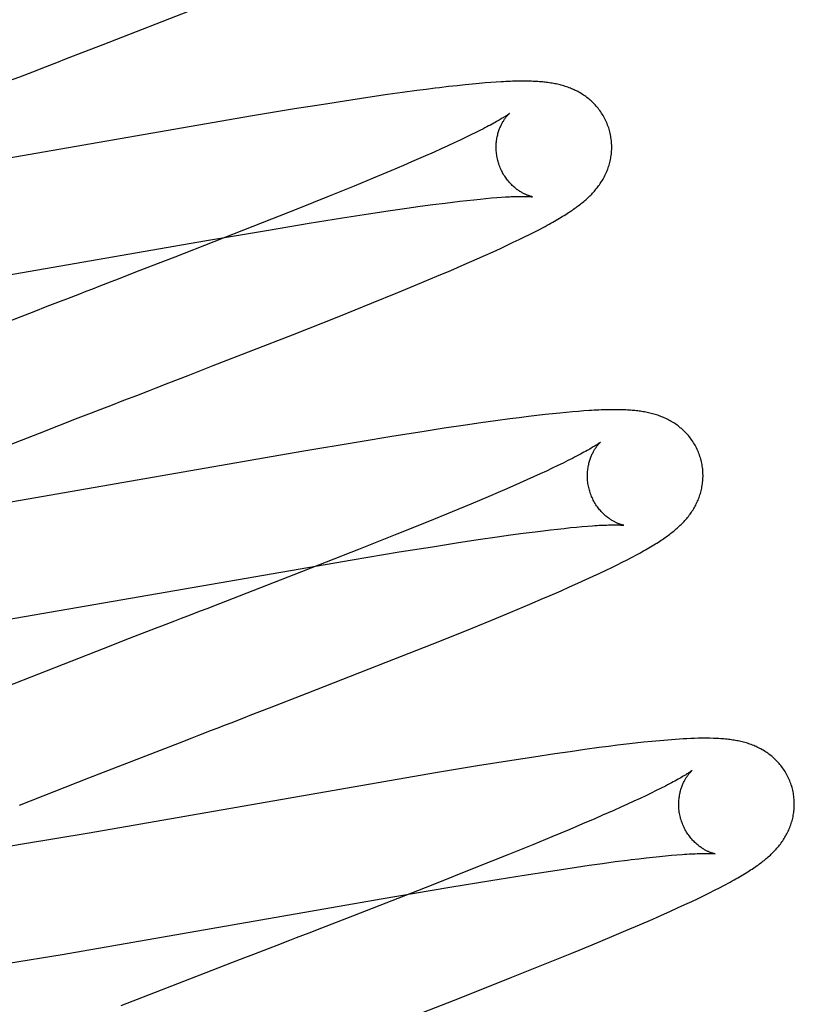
# Model space of a CAD drawing. Header units: inches. Extents: x 0 to 291, y 0 to 188.
# Tile 73 of 94: x 61.403 to 61.537, y 97.828 to 97.998. Entities that reach past the tile are written whole.
import ezdxf

# ---------------------------------------------------------------- set-up
doc = ezdxf.new("R2010")
doc.units = ezdxf.units.IN
doc.header["$LTSCALE"] = 16.01262
doc.header["$MEASUREMENT"] = 0
doc.linetypes.add('HIDDEN', pattern=[0.2, 0.1, -0.1])
doc.layers.add('DEFAULT_2', color=8, linetype='HIDDEN')

msp = doc.modelspace()

# ---------------------------------------------------------------- linework, layer by layer
at = {"layer": 'DEFAULT_2', "color": 8, "linetype": 'HIDDEN'}
for p, q in [((61.41765, 97.99412), (61.43362, 98.00035)), ((61.41324, 97.99242), (61.41765, 97.99412)), ((61.40768, 97.99027), (61.40991, 97.99113)), ((61.47883, 97.98699), (61.47735, 97.98682)), ((61.48022, 97.98714), (61.47883, 97.98699)), ((61.48149, 97.98726), (61.48022, 97.98714)), ((61.48265, 97.98737), (61.48149, 97.98726)), ((61.48371, 97.98746), (61.48265, 97.98737)), ((61.48469, 97.98753), (61.48371, 97.98746)), ((61.48561, 97.9876), (61.48469, 97.98753)), ((61.4668, 97.98544), (61.46415, 97.98506)), ((61.46938, 97.98581), (61.4668, 97.98544)), ((61.47187, 97.98614), (61.46938, 97.98581)), ((61.47347, 97.98635), (61.47187, 97.98614)), ((61.47735, 97.98682), (61.47582, 97.98664)), ((61.45571, 97.98376), (61.45073, 97.98296)), ((61.46049, 97.98451), (61.45571, 97.98376)), ((61.46415, 97.98506), (61.46049, 97.98451)), ((61.45073, 97.98296), (61.44345, 97.98176)), ((61.44345, 97.98176), (61.37752, 97.97035)), ((61.48124, 97.97847), (61.48032, 97.97803)), ((61.4821, 97.9789), (61.48124, 97.97847)), ((61.48289, 97.9793), (61.4821, 97.9789)), ((61.47831, 97.97708), (61.47722, 97.97658)), ((61.47935, 97.97757), (61.47831, 97.97708)), ((61.48032, 97.97803), (61.47935, 97.97757)), ((61.47488, 97.97552), (61.47298, 97.97469)), ((61.47608, 97.97606), (61.47488, 97.97552)), ((61.47722, 97.97658), (61.47608, 97.97606)), ((61.47097, 97.97381), (61.46957, 97.97321)), ((61.47298, 97.97469), (61.47097, 97.97381)), ((61.46738, 97.97228), (61.4643, 97.97099)), ((61.46957, 97.97321), (61.46738, 97.97228)), ((61.4643, 97.97099), (61.46104, 97.96964)), ((61.46104, 97.96964), (61.45674, 97.96789)), ((61.45674, 97.96789), (61.45128, 97.9657)), ((61.47467, 97.96644), (61.47675, 97.9667)), ((61.47675, 97.9667), (61.47807, 97.96687)), ((61.47807, 97.96687), (61.47934, 97.96702)), ((61.47934, 97.96702), (61.48055, 97.96716)), ((61.48055, 97.96716), (61.48171, 97.96728)), ((61.48171, 97.96728), (61.48281, 97.96739)), ((61.48281, 97.96739), (61.48384, 97.96749)), ((61.48384, 97.96749), (61.48481, 97.96758)), ((61.48481, 97.96758), (61.48569, 97.96765)), ((61.48569, 97.96765), (61.48651, 97.96771)), ((61.45128, 97.9657), (61.44353, 97.96263)), ((61.459, 97.96413), (61.46351, 97.96483)), ((61.46351, 97.96483), (61.46692, 97.96535)), ((61.46692, 97.96535), (61.47016, 97.96582)), ((61.47016, 97.96582), (61.47247, 97.96614)), ((61.47247, 97.96614), (61.47467, 97.96644)), ((61.44621, 97.96204), (61.45328, 97.96321)), ((61.45328, 97.96321), (61.459, 97.96413)), ((61.44353, 97.96263), (61.43004, 97.95736)), ((61.43551, 97.96022), (61.44621, 97.96204)), ((61.49136, 97.96127), (61.49218, 97.96169)), ((61.49218, 97.96169), (61.49296, 97.96209)), ((61.49296, 97.96209), (61.4937, 97.96248)), ((61.37944, 97.95049), (61.43551, 97.96022)), ((61.48749, 97.9594), (61.48856, 97.95991)), ((61.48856, 97.95991), (61.48956, 97.96038)), ((61.48956, 97.96038), (61.49049, 97.96084)), ((61.49049, 97.96084), (61.49136, 97.96127)), ((61.48373, 97.95768), (61.48509, 97.95829)), ((61.48509, 97.95829), (61.48634, 97.95887)), ((61.48634, 97.95887), (61.48749, 97.9594)), ((61.43004, 97.95736), (61.42353, 97.95484)), ((61.48005, 97.95606), (61.48229, 97.95704)), ((61.48229, 97.95704), (61.48373, 97.95768)), ((61.47536, 97.95404), (61.47775, 97.95506)), ((61.47775, 97.95506), (61.48005, 97.95606)), ((61.47203, 97.95265), (61.47536, 97.95404)), ((61.46405, 97.94938), (61.46857, 97.95122)), ((61.46857, 97.95122), (61.47203, 97.95265)), ((61.40565, 97.94792), (61.38652, 97.94047)), ((61.40791, 97.9488), (61.40565, 97.94792)), ((61.45837, 97.9471), (61.46405, 97.94938)), ((61.4504, 97.94394), (61.45837, 97.9471)), ((61.43667, 97.93859), (61.4504, 97.94394)), ((61.4323, 97.93689), (61.43667, 97.93859)), ((61.42899, 97.93561), (61.4323, 97.93689)), ((61.42343, 97.93346), (61.42566, 97.93432)), ((61.4066, 97.92694), (61.41333, 97.92955)), ((61.41333, 97.92955), (61.41558, 97.93042)), ((61.48798, 97.92939), (61.48548, 97.92906)), ((61.4896, 97.9296), (61.48798, 97.92939)), ((61.49117, 97.9298), (61.4896, 97.9296)), ((61.49266, 97.92998), (61.49117, 97.9298)), ((61.49405, 97.93014), (61.49266, 97.92998)), ((61.49536, 97.93028), (61.49405, 97.93014)), ((61.49659, 97.9304), (61.49536, 97.93028)), ((61.49773, 97.93051), (61.49659, 97.9304)), ((61.49881, 97.93061), (61.49773, 97.93051)), ((61.49982, 97.93069), (61.49881, 97.93061)), ((61.50077, 97.93076), (61.49982, 97.93069)), ((61.47661, 97.92777), (61.47281, 97.92718)), ((61.48027, 97.92832), (61.47661, 97.92777)), ((61.48292, 97.9287), (61.48027, 97.92832)), ((61.48548, 97.92906), (61.48292, 97.9287)), ((61.39219, 97.92132), (61.4066, 97.92694)), ((61.46788, 97.92639), (61.46171, 97.92538)), ((61.47281, 97.92718), (61.46788, 97.92639)), ((61.46171, 97.92538), (61.452, 97.92374)), ((61.452, 97.92374), (61.39704, 97.91419)), ((61.4988, 97.92256), (61.49801, 97.92217)), ((61.4953, 97.92085), (61.49428, 97.92038)), ((61.49626, 97.92131), (61.4953, 97.92085)), ((61.49717, 97.92175), (61.49626, 97.92131)), ((61.49801, 97.92217), (61.49717, 97.92175)), ((61.49207, 97.91936), (61.49089, 97.91883)), ((61.4932, 97.91988), (61.49207, 97.91936)), ((61.49428, 97.92038), (61.4932, 97.91988)), ((61.49089, 97.91883), (61.48901, 97.918)), ((61.4842, 97.91592), (61.48119, 97.91466)), ((61.48633, 97.91684), (61.4842, 97.91592)), ((61.48119, 97.91466), (61.478, 97.91334)), ((61.478, 97.91334), (61.47379, 97.91161)), ((61.47379, 97.91161), (61.46842, 97.90945)), ((61.49619, 97.91035), (61.49735, 97.91047)), ((61.49735, 97.91047), (61.49846, 97.91059)), ((61.49846, 97.91059), (61.4995, 97.91069)), ((61.4995, 97.91069), (61.50049, 97.91078)), ((61.50049, 97.91078), (61.50141, 97.91085)), ((61.46842, 97.90945), (61.46178, 97.90681)), ((61.48251, 97.90853), (61.48576, 97.909)), ((61.48576, 97.909), (61.48807, 97.90932)), ((61.48807, 97.90932), (61.49028, 97.90962)), ((61.49028, 97.90962), (61.49237, 97.90989)), ((61.49237, 97.90989), (61.4937, 97.91006)), ((61.4937, 97.91006), (61.49497, 97.91021)), ((61.49497, 97.91021), (61.49619, 97.91035)), ((61.46883, 97.90638), (61.47457, 97.9073)), ((61.47457, 97.9073), (61.47908, 97.90801)), ((61.47908, 97.90801), (61.48251, 97.90853)), ((61.46178, 97.90681), (61.45063, 97.90244)), ((61.46072, 97.90503), (61.46883, 97.90638)), ((61.50823, 97.90503), (61.50901, 97.90543)), ((61.39615, 97.89385), (61.46072, 97.90503)), ((61.5046, 97.90324), (61.5056, 97.90372)), ((61.5056, 97.90372), (61.50653, 97.90417)), ((61.50653, 97.90417), (61.50741, 97.90461)), ((61.50741, 97.90461), (61.50823, 97.90503)), ((61.45063, 97.90244), (61.43774, 97.89743)), ((61.5011, 97.9016), (61.50237, 97.90218)), ((61.50237, 97.90218), (61.50353, 97.90273)), ((61.50353, 97.90273), (61.5046, 97.90324)), ((61.49682, 97.89969), (61.49828, 97.90034)), ((61.49828, 97.90034), (61.49973, 97.90098)), ((61.49973, 97.90098), (61.5011, 97.9016)), ((61.48811, 97.89598), (61.49141, 97.89736)), ((61.49141, 97.89736), (61.49379, 97.89838)), ((61.48466, 97.89455), (61.48811, 97.89598)), ((61.48017, 97.89272), (61.48466, 97.89455)), ((61.42438, 97.89227), (61.42213, 97.8914)), ((61.47452, 97.89045), (61.48017, 97.89272)), ((61.42213, 97.8914), (61.41762, 97.88965)), ((61.46659, 97.88731), (61.47452, 97.89045)), ((61.41762, 97.88965), (61.40084, 97.8831)), ((61.45293, 97.88198), (61.46659, 97.88731)), ((61.44639, 97.87944), (61.45293, 97.88198)), ((61.41516, 97.86734), (61.4308, 97.87341)), ((61.50661, 97.87297), (61.50505, 97.87277)), ((61.50815, 97.87315), (61.50661, 97.87297)), ((61.50964, 97.87332), (61.50815, 97.87315)), ((61.5111, 97.87348), (61.50964, 97.87332)), ((61.51252, 97.87363), (61.5111, 97.87348)), ((61.49575, 97.87148), (61.4921, 97.87093)), ((61.4984, 97.87186), (61.49575, 97.87148)), ((61.50096, 97.87222), (61.4984, 97.87186)), ((61.50344, 97.87256), (61.50096, 97.87222)), ((61.50505, 97.87277), (61.50344, 97.87256)), ((61.4883, 97.87034), (61.48237, 97.86939)), ((61.4921, 97.87093), (61.4883, 97.87034)), ((61.47512, 97.86819), (61.41518, 97.8578)), ((61.48237, 97.86939), (61.47512, 97.86819)), ((61.40317, 97.86263), (61.41516, 97.86734)), ((61.51242, 97.8647), (61.51148, 97.86425)), ((61.5133, 97.86513), (61.51242, 97.8647)), ((61.51412, 97.86554), (61.5133, 97.86513)), ((61.51489, 97.86592), (61.51412, 97.86554)), ((61.50831, 97.86277), (61.50715, 97.86225)), ((61.50942, 97.86328), (61.50831, 97.86277)), ((61.51048, 97.86377), (61.50942, 97.86328)), ((61.51148, 97.86425), (61.51048, 97.86377)), ((61.50593, 97.8617), (61.504, 97.86086)), ((61.50715, 97.86225), (61.50593, 97.8617)), ((61.50054, 97.85937), (61.49833, 97.85843)), ((61.50265, 97.86027), (61.50054, 97.85937)), ((61.504, 97.86086), (61.50265, 97.86027)), ((61.41518, 97.8578), (61.40369, 97.85586)), ((61.49833, 97.85843), (61.49521, 97.85713)), ((61.49521, 97.85713), (61.49193, 97.85578)), ((61.40369, 97.85586), (61.3959, 97.85458)), ((61.49193, 97.85578), (61.4876, 97.85402)), ((61.52311, 97.85424), (61.52346, 97.8542)), ((61.4876, 97.85402), (61.48211, 97.85182)), ((61.50168, 97.85223), (61.504, 97.85255)), ((61.504, 97.85255), (61.50621, 97.85285)), ((61.50897, 97.8532), (61.51027, 97.85336)), ((61.51027, 97.85336), (61.51152, 97.8535)), ((61.51152, 97.8535), (61.51271, 97.85364)), ((61.51271, 97.85364), (61.51384, 97.85375)), ((61.51384, 97.85375), (61.51491, 97.85386)), ((61.51491, 97.85386), (61.51592, 97.85395)), ((61.51592, 97.85395), (61.51687, 97.85403)), ((61.48211, 97.85182), (61.47433, 97.84874)), ((61.49046, 97.85053), (61.49499, 97.85123)), ((61.49499, 97.85123), (61.49842, 97.85175)), ((61.49842, 97.85175), (61.50168, 97.85223)), ((61.47759, 97.84842), (61.4847, 97.8496)), ((61.4847, 97.8496), (61.49046, 97.85053)), ((61.47433, 97.84874), (61.45974, 97.84305)), ((61.46571, 97.8464), (61.47759, 97.84842)), ((61.52155, 97.847), (61.52249, 97.84747)), ((61.52249, 97.84747), (61.52337, 97.84791)), ((61.52337, 97.84791), (61.5242, 97.84833)), ((61.5242, 97.84833), (61.52498, 97.84874)), ((61.41051, 97.83682), (61.46571, 97.8464)), ((61.51825, 97.84544), (61.51944, 97.84599)), ((61.51944, 97.84599), (61.52053, 97.84651)), ((61.52053, 97.84651), (61.52155, 97.847)), ((61.51418, 97.84359), (61.51562, 97.84423)), ((61.51562, 97.84423), (61.51698, 97.84485)), ((61.51698, 97.84485), (61.51825, 97.84544)), ((61.45974, 97.84305), (61.45539, 97.84136)), ((61.51039, 97.84193), (61.51269, 97.84293)), ((61.51269, 97.84293), (61.51418, 97.84359)), ((61.45539, 97.84136), (61.4532, 97.84051)), ((61.5056, 97.8399), (61.50803, 97.84093)), ((61.50803, 97.84093), (61.51039, 97.84193)), ((61.50222, 97.83849), (61.5056, 97.8399)), ((61.44543, 97.83751), (61.44319, 97.83664)), ((61.49869, 97.83704), (61.50222, 97.83849)), ((61.40128, 97.83529), (61.41051, 97.83682)), ((61.4941, 97.83518), (61.49869, 97.83704)), ((61.43643, 97.83403), (61.42069, 97.82791)), ((61.43981, 97.83534), (61.43643, 97.83403)), ((61.48833, 97.83287), (61.4941, 97.83518)), ((61.47923, 97.82928), (61.48833, 97.83287)), ((61.46092, 97.82216), (61.47923, 97.82928))]:
    msp.add_line(p, q, dxfattribs=at)
for points in [[(61.40991, 97.99113), (61.41102, 97.99156), (61.41324, 97.99242)], [(61.4032, 97.98853), (61.40544, 97.9894), (61.40768, 97.99027)], [(61.39983, 97.98723), (61.40207, 97.9881), (61.4032, 97.98853)], [(61.5052, 97.97924), (61.50514, 97.97945), (61.50506, 97.9797), (61.50497, 97.97995), (61.50488, 97.98019), (61.50479, 97.98044), (61.50469, 97.98068), (61.50458, 97.98091), (61.50446, 97.98115), (61.50435, 97.98138), (61.50422, 97.9816), (61.50409, 97.98183), (61.50396, 97.98205), (61.50382, 97.98226), (61.50368, 97.98247), (61.50353, 97.98268), (61.50338, 97.98288), (61.50322, 97.98308), (61.50306, 97.98327), (61.5029, 97.98346), (61.50273, 97.98365), (61.50256, 97.98383), (61.50239, 97.984), (61.50221, 97.98417), (61.50204, 97.98434), (61.50185, 97.9845), (61.50167, 97.98465), (61.50149, 97.9848), (61.5013, 97.98495), (61.50111, 97.98509), (61.50091, 97.98523), (61.50072, 97.98536), (61.50052, 97.98549), (61.50032, 97.98562), (61.50011, 97.98574), (61.49991, 97.98586), (61.4997, 97.98597), (61.49949, 97.98608), (61.49928, 97.98618), (61.49907, 97.98628), (61.49886, 97.98638), (61.49865, 97.98647), (61.49843, 97.98655), (61.49821, 97.98664), (61.49799, 97.98672), (61.49777, 97.9868), (61.49755, 97.98687), (61.49733, 97.98694), (61.4971, 97.987), (61.49687, 97.98707), (61.49665, 97.98713), (61.49642, 97.98718), (61.49619, 97.98723), (61.49596, 97.98728), (61.49573, 97.98733), (61.4955, 97.98737), (61.49527, 97.98741), (61.49504, 97.98745), (61.4948, 97.98749), (61.49456, 97.98752), (61.49433, 97.98755), (61.49409, 97.98758), (61.49384, 97.98761), (61.49359, 97.98763), (61.49334, 97.98765), (61.49309, 97.98767), (61.49283, 97.98769), (61.49256, 97.98771), (61.49228, 97.98772), (61.492, 97.98773), (61.49172, 97.98774), (61.49142, 97.98775), (61.49112, 97.98776), (61.49081, 97.98776), (61.4905, 97.98777), (61.49017, 97.98777), (61.48984, 97.98777), (61.48951, 97.98776), (61.48916, 97.98776), (61.4888, 97.98775), (61.48844, 97.98774), (61.48807, 97.98772), (61.48768, 97.98771), (61.48729, 97.98769), (61.48689, 97.98767), (61.48647, 97.98765), (61.48561, 97.9876)], [(61.47582, 97.98664), (61.47504, 97.98655), (61.47347, 97.98635)], [(61.48788, 97.98218), (61.48787, 97.98217), (61.48785, 97.98216), (61.48783, 97.98214), (61.4878, 97.98212), (61.48776, 97.98209), (61.48771, 97.98205), (61.48765, 97.98201), (61.48758, 97.98196), (61.4875, 97.98191), (61.48742, 97.98184), (61.48732, 97.98178), (61.4872, 97.9817), (61.48708, 97.98162), (61.48695, 97.98154), (61.4868, 97.98145), (61.48664, 97.98135), (61.48647, 97.98125), (61.48629, 97.98114), (61.48609, 97.98102), (61.48588, 97.9809), (61.48566, 97.98077), (61.48542, 97.98064), (61.48517, 97.9805), (61.4849, 97.98035), (61.48461, 97.98019), (61.4843, 97.98003), (61.48398, 97.97986), (61.48363, 97.97968), (61.48327, 97.97949), (61.48289, 97.9793)], [(61.48593, 97.97388), (61.48588, 97.97408), (61.48582, 97.97432), (61.48577, 97.97455), (61.48573, 97.97479), (61.48569, 97.97502), (61.48566, 97.97526), (61.48563, 97.97549), (61.48561, 97.97573), (61.4856, 97.97596), (61.48559, 97.97619), (61.48559, 97.97642), (61.4856, 97.97665), (61.48561, 97.97687), (61.48562, 97.97709), (61.48565, 97.97731), (61.48567, 97.97752), (61.4857, 97.97773), (61.48574, 97.97794), (61.48577, 97.97814), (61.48582, 97.97833), (61.48586, 97.97852), (61.48591, 97.97871), (61.48596, 97.97889), (61.48602, 97.97907), (61.48607, 97.97924), (61.48613, 97.9794), (61.48619, 97.97956), (61.48625, 97.97971), (61.48632, 97.97986), (61.48638, 97.98001), (61.48644, 97.98015), (61.48651, 97.98028), (61.48658, 97.98041), (61.48664, 97.98053), (61.48671, 97.98065), (61.48677, 97.98077), (61.48684, 97.98088), (61.48691, 97.98098), (61.48697, 97.98109), (61.48704, 97.98118), (61.4871, 97.98128), (61.48716, 97.98136), (61.48723, 97.98145), (61.48729, 97.98153), (61.48735, 97.9816), (61.4874, 97.98168), (61.48746, 97.98174), (61.48751, 97.9818), (61.48757, 97.98186), (61.48761, 97.98192), (61.48766, 97.98196), (61.4877, 97.98201), (61.48774, 97.98205), (61.48777, 97.98208), (61.4878, 97.98211), (61.48783, 97.98213), (61.48785, 97.98215), (61.48787, 97.98217), (61.48788, 97.98218), (61.48788, 97.98218)], [(61.4937, 97.96248), (61.49406, 97.96267), (61.4944, 97.96286), (61.49474, 97.96304), (61.49506, 97.96322), (61.49538, 97.9634), (61.49569, 97.96357), (61.49599, 97.96375), (61.49628, 97.96392), (61.49656, 97.96408), (61.49684, 97.96425), (61.4971, 97.96441), (61.49736, 97.96457), (61.49762, 97.96473), (61.49786, 97.96488), (61.4981, 97.96504), (61.49833, 97.96519), (61.49856, 97.96534), (61.49878, 97.96549), (61.49899, 97.96564), (61.4992, 97.96579), (61.49941, 97.96593), (61.49961, 97.96608), (61.49981, 97.96623), (61.5, 97.96637), (61.50019, 97.96652), (61.50038, 97.96667), (61.50056, 97.96682), (61.50074, 97.96697), (61.50092, 97.96712), (61.5011, 97.96728), (61.50127, 97.96744), (61.50145, 97.96759), (61.50162, 97.96775), (61.50179, 97.96792), (61.50195, 97.96808), (61.50212, 97.96825), (61.50228, 97.96842), (61.50244, 97.96859), (61.50259, 97.96877), (61.50274, 97.96895), (61.50289, 97.96913), (61.50304, 97.96931), (61.50318, 97.96949), (61.50332, 97.96968), (61.50346, 97.96987), (61.50359, 97.97006), (61.50372, 97.97025), (61.50384, 97.97045), (61.50397, 97.97065), (61.50408, 97.97085), (61.5042, 97.97106), (61.50431, 97.97127), (61.50442, 97.97148), (61.50452, 97.97169), (61.50462, 97.97191), (61.50472, 97.97213), (61.50481, 97.97235), (61.50489, 97.97257), (61.50497, 97.97279), (61.50505, 97.97302), (61.50512, 97.97325), (61.50519, 97.97348), (61.50525, 97.97372), (61.50531, 97.97396), (61.50536, 97.9742), (61.50541, 97.97445), (61.50545, 97.97469), (61.50549, 97.97494), (61.50552, 97.97519), (61.50554, 97.97544), (61.50556, 97.9757), (61.50558, 97.97595), (61.50558, 97.97621), (61.50559, 97.97646), (61.50558, 97.97672), (61.50557, 97.97698), (61.50555, 97.97724), (61.50553, 97.9775), (61.5055, 97.97775), (61.50546, 97.97801), (61.50542, 97.97827), (61.50537, 97.97852), (61.50532, 97.97878), (61.50525, 97.97903), (61.5052, 97.97924)], [(61.49188, 97.96778), (61.49187, 97.96779), (61.49185, 97.96779), (61.49183, 97.96779), (61.4918, 97.9678), (61.49177, 97.96781), (61.49172, 97.96782), (61.49168, 97.96783), (61.49162, 97.96784), (61.49157, 97.96786), (61.4915, 97.96788), (61.49144, 97.9679), (61.49136, 97.96792), (61.49128, 97.96795), (61.4912, 97.96798), (61.49112, 97.96801), (61.49103, 97.96804), (61.49093, 97.96808), (61.49084, 97.96812), (61.49074, 97.96816), (61.49063, 97.96821), (61.49053, 97.96826), (61.49042, 97.96831), (61.49031, 97.96837), (61.4902, 97.96843), (61.49008, 97.96849), (61.48996, 97.96856), (61.48984, 97.96864), (61.48972, 97.96871), (61.48959, 97.96879), (61.48946, 97.96888), (61.48934, 97.96897), (61.4892, 97.96906), (61.48907, 97.96917), (61.48894, 97.96927), (61.4888, 97.96938), (61.48867, 97.9695), (61.48853, 97.96962), (61.48839, 97.96975), (61.48826, 97.96988), (61.48812, 97.97002), (61.48798, 97.97017), (61.48785, 97.97032), (61.48771, 97.97048), (61.48758, 97.97064), (61.48745, 97.97081), (61.48732, 97.97099), (61.48719, 97.97117), (61.48707, 97.97135), (61.48695, 97.97154), (61.48683, 97.97174), (61.48672, 97.97194), (61.48661, 97.97214), (61.48651, 97.97235), (61.48641, 97.97257), (61.48631, 97.97278), (61.48622, 97.973), (61.48614, 97.97323), (61.48606, 97.97345), (61.48599, 97.97368), (61.48593, 97.97388)], [(61.48651, 97.96771), (61.48724, 97.96775), (61.48759, 97.96777), (61.48791, 97.96779), (61.48822, 97.96781), (61.48851, 97.96782), (61.48879, 97.96783), (61.48906, 97.96784), (61.48931, 97.96785), (61.48955, 97.96785), (61.48977, 97.96785), (61.48999, 97.96786), (61.49019, 97.96786), (61.49038, 97.96786), (61.49055, 97.96786), (61.49072, 97.96785), (61.49087, 97.96785), (61.49101, 97.96785), (61.49114, 97.96784), (61.49125, 97.96784), (61.49136, 97.96783), (61.49146, 97.96782), (61.49154, 97.96782), (61.49162, 97.96781), (61.49168, 97.96781), (61.49173, 97.9678), (61.49178, 97.9678), (61.49182, 97.96779), (61.49185, 97.96779), (61.49187, 97.96779), (61.49188, 97.96779)], [(61.42353, 97.95484), (61.42022, 97.95356), (61.41911, 97.95313)], [(61.41911, 97.95313), (61.41689, 97.95227), (61.41577, 97.95184), (61.41465, 97.95141), (61.41353, 97.95097), (61.41129, 97.9501)], [(61.41129, 97.9501), (61.41016, 97.94967), (61.40791, 97.9488)], [(61.42566, 97.93432), (61.42678, 97.93475), (61.42899, 97.93561)], [(61.41895, 97.93173), (61.4212, 97.9326), (61.42343, 97.93346)], [(61.41558, 97.93042), (61.41783, 97.93129), (61.41895, 97.93173)], [(61.52099, 97.92245), (61.52093, 97.92266), (61.52085, 97.92291), (61.52076, 97.92316), (61.52067, 97.9234), (61.52058, 97.92365), (61.52048, 97.92389), (61.52037, 97.92412), (61.52025, 97.92436), (61.52014, 97.92459), (61.52001, 97.92482), (61.51988, 97.92504), (61.51975, 97.92526), (61.51961, 97.92547), (61.51946, 97.92569), (61.51932, 97.92589), (61.51916, 97.9261), (61.51901, 97.9263), (61.51885, 97.92649), (61.51868, 97.92668), (61.51852, 97.92686), (61.51835, 97.92704), (61.51817, 97.92722), (61.518, 97.92739), (61.51782, 97.92755), (61.51764, 97.92771), (61.51745, 97.92787), (61.51727, 97.92802), (61.51708, 97.92817), (61.51689, 97.92831), (61.51669, 97.92845), (61.5165, 97.92858), (61.5163, 97.92871), (61.51609, 97.92884), (61.51589, 97.92896), (61.51568, 97.92907), (61.51548, 97.92919), (61.51527, 97.92929), (61.51506, 97.9294), (61.51485, 97.9295), (61.51463, 97.92959), (61.51442, 97.92968), (61.5142, 97.92977), (61.51399, 97.92985), (61.51377, 97.92993), (61.51354, 97.93001), (61.51332, 97.93008), (61.5131, 97.93015), (61.51287, 97.93022), (61.51264, 97.93028), (61.51242, 97.93034), (61.51219, 97.9304), (61.51196, 97.93045), (61.51173, 97.9305), (61.5115, 97.93054), (61.51127, 97.93059), (61.51104, 97.93063), (61.5108, 97.93066), (61.51057, 97.9307), (61.51033, 97.93073), (61.51009, 97.93076), (61.50985, 97.93079), (61.5096, 97.93082), (61.50935, 97.93084), (61.5091, 97.93086), (61.50884, 97.93088), (61.50858, 97.9309), (61.50831, 97.93092), (61.50803, 97.93093), (61.50775, 97.93094), (61.50746, 97.93095), (61.50716, 97.93096), (61.50685, 97.93097), (61.50654, 97.93097), (61.50622, 97.93098), (61.50589, 97.93098), (61.50555, 97.93097), (61.50521, 97.93097), (61.50485, 97.93096), (61.50449, 97.93095), (61.50412, 97.93094), (61.50374, 97.93093), (61.50334, 97.93091), (61.50294, 97.93089), (61.50253, 97.93087), (61.50211, 97.93085), (61.50167, 97.93082), (61.50077, 97.93076)], [(61.50367, 97.92539), (61.50366, 97.92538), (61.50365, 97.92537), (61.50362, 97.92535), (61.50359, 97.92533), (61.50356, 97.9253), (61.50351, 97.92526), (61.50345, 97.92522), (61.50338, 97.92517), (61.5033, 97.92512), (61.50321, 97.92506), (61.50311, 97.92499), (61.50299, 97.92491), (61.50287, 97.92483), (61.50273, 97.92474), (61.50257, 97.92464), (61.5024, 97.92454), (61.50221, 97.92443), (61.50201, 97.92431), (61.5018, 97.92418), (61.50157, 97.92405), (61.50132, 97.92391), (61.50106, 97.92376), (61.50078, 97.92361), (61.50049, 97.92345), (61.50018, 97.92329), (61.49986, 97.92311), (61.49952, 97.92294), (61.49917, 97.92275), (61.4988, 97.92256)], [(61.50172, 97.91709), (61.50167, 97.91729), (61.50161, 97.91752), (61.50156, 97.91776), (61.50152, 97.91799), (61.50148, 97.91823), (61.50145, 97.91846), (61.50142, 97.9187), (61.50141, 97.91893), (61.50139, 97.91916), (61.50139, 97.91939), (61.50138, 97.91962), (61.50139, 97.91984), (61.5014, 97.92007), (61.50141, 97.92029), (61.50143, 97.9205), (61.50146, 97.92072), (61.50149, 97.92093), (61.50152, 97.92113), (61.50156, 97.92133), (61.5016, 97.92153), (61.50165, 97.92172), (61.5017, 97.9219), (61.50175, 97.92209), (61.5018, 97.92226), (61.50186, 97.92243), (61.50192, 97.9226), (61.50198, 97.92275), (61.50204, 97.92291), (61.5021, 97.92306), (61.50216, 97.9232), (61.50223, 97.92334), (61.50229, 97.92347), (61.50236, 97.9236), (61.50242, 97.92373), (61.50249, 97.92385), (61.50256, 97.92396), (61.50262, 97.92407), (61.50269, 97.92418), (61.50275, 97.92428), (61.50282, 97.92438), (61.50288, 97.92447), (61.50295, 97.92456), (61.50301, 97.92465), (61.50307, 97.92473), (61.50313, 97.9248), (61.50319, 97.92487), (61.50324, 97.92494), (61.5033, 97.925), (61.50335, 97.92506), (61.5034, 97.92512), (61.50344, 97.92516), (61.50348, 97.92521), (61.50352, 97.92525), (61.50356, 97.92528), (61.50359, 97.92531), (61.50361, 97.92534), (61.50364, 97.92536), (61.50365, 97.92537), (61.50366, 97.92538), (61.50367, 97.92539)], [(61.50901, 97.90543), (61.50938, 97.90563), (61.50975, 97.90583), (61.5101, 97.90602), (61.51044, 97.9062), (61.51078, 97.90639), (61.5111, 97.90657), (61.51142, 97.90675), (61.51173, 97.90693), (61.51203, 97.9071), (61.51232, 97.90727), (61.5126, 97.90744), (61.51288, 97.90761), (61.51314, 97.90777), (61.5134, 97.90793), (61.51365, 97.90809), (61.5139, 97.90825), (61.51413, 97.90841), (61.51437, 97.90856), (61.51459, 97.90871), (61.51481, 97.90886), (61.51502, 97.90901), (61.51523, 97.90916), (61.51543, 97.90931), (61.51563, 97.90946), (61.51582, 97.90961), (61.51601, 97.90975), (61.5162, 97.9099), (61.51638, 97.91005), (61.51656, 97.91021), (61.51674, 97.91036), (61.51692, 97.91051), (61.51709, 97.91067), (61.51726, 97.91083), (61.51743, 97.91099), (61.5176, 97.91115), (61.51777, 97.91131), (61.51793, 97.91148), (61.51809, 97.91165), (61.51825, 97.91182), (61.5184, 97.912), (61.51855, 97.91218), (61.5187, 97.91236), (61.51885, 97.91254), (61.51899, 97.91272), (61.51913, 97.91291), (61.51926, 97.9131), (61.51939, 97.91329), (61.51952, 97.91348), (61.51965, 97.91368), (61.51977, 97.91388), (61.51989, 97.91408), (61.52, 97.91429), (61.52011, 97.91449), (61.52022, 97.91471), (61.52032, 97.91492), (61.52042, 97.91514), (61.52051, 97.91535), (61.5206, 97.91557), (61.52069, 97.91579), (61.52077, 97.91602), (61.52085, 97.91625), (61.52092, 97.91648), (61.52098, 97.91671), (61.52105, 97.91694), (61.5211, 97.91718), (61.52116, 97.91742), (61.5212, 97.91767), (61.52124, 97.91791), (61.52128, 97.91816), (61.52131, 97.91841), (61.52134, 97.91866), (61.52136, 97.91891), (61.52137, 97.91917), (61.52138, 97.91942), (61.52138, 97.91968), (61.52137, 97.91994), (61.52136, 97.92019), (61.52134, 97.92045), (61.52132, 97.92071), (61.52129, 97.92097), (61.52125, 97.92122), (61.52121, 97.92148), (61.52116, 97.92173), (61.52111, 97.92199), (61.52104, 97.92224), (61.52099, 97.92245)], [(61.48901, 97.918), (61.48702, 97.91713), (61.48633, 97.91684)], [(61.50767, 97.91099), (61.50767, 97.91099), (61.50767, 97.91099), (61.50765, 97.911), (61.50763, 97.911), (61.5076, 97.91101), (61.50756, 97.91102), (61.50752, 97.91103), (61.50747, 97.91104), (61.50742, 97.91105), (61.50736, 97.91107), (61.5073, 97.91109), (61.50723, 97.91111), (61.50715, 97.91113), (61.50707, 97.91116), (61.50699, 97.91119), (61.5069, 97.91122), (61.50681, 97.91125), (61.50672, 97.91129), (61.50662, 97.91133), (61.50652, 97.91137), (61.50642, 97.91142), (61.50632, 97.91147), (61.50621, 97.91152), (61.5061, 97.91158), (61.50598, 97.91164), (61.50587, 97.91171), (61.50575, 97.91177), (61.50563, 97.91185), (61.5055, 97.91192), (61.50538, 97.912), (61.50525, 97.91209), (61.50512, 97.91218), (61.50499, 97.91228), (61.50486, 97.91238), (61.50473, 97.91248), (61.50459, 97.91259), (61.50446, 97.91271), (61.50432, 97.91283), (61.50418, 97.91296), (61.50405, 97.91309), (61.50391, 97.91323), (61.50377, 97.91338), (61.50364, 97.91353), (61.5035, 97.91369), (61.50337, 97.91385), (61.50324, 97.91402), (61.50311, 97.9142), (61.50298, 97.91438), (61.50286, 97.91456), (61.50274, 97.91475), (61.50262, 97.91495), (61.50251, 97.91515), (61.5024, 97.91535), (61.5023, 97.91556), (61.5022, 97.91578), (61.5021, 97.91599), (61.50201, 97.91621), (61.50193, 97.91644), (61.50185, 97.91666), (61.50178, 97.91689), (61.50172, 97.91709)], [(61.50141, 97.91085), (61.50227, 97.91091), (61.50267, 97.91094), (61.50306, 97.91096), (61.50343, 97.91099), (61.50379, 97.911), (61.50413, 97.91102), (61.50445, 97.91103), (61.50476, 97.91104), (61.50505, 97.91105), (61.50532, 97.91106), (61.50558, 97.91106), (61.50582, 97.91107), (61.50605, 97.91107), (61.50625, 97.91107), (61.50644, 97.91106), (61.50661, 97.91106), (61.50676, 97.91106), (61.50691, 97.91105), (61.50703, 97.91105), (61.50714, 97.91104), (61.50725, 97.91103), (61.50733, 97.91103), (61.50741, 97.91102), (61.50748, 97.91102), (61.50754, 97.91101), (61.50758, 97.911), (61.50762, 97.911), (61.50764, 97.911), (61.50766, 97.91099), (61.50767, 97.91099)], [(61.49379, 97.89838), (61.49456, 97.89871), (61.49682, 97.89969)], [(61.43774, 97.89743), (61.43553, 97.89658), (61.43443, 97.89615)], [(61.43443, 97.89615), (61.43221, 97.8953), (61.4311, 97.89487), (61.42998, 97.89443), (61.42774, 97.89357)], [(61.42774, 97.89357), (61.42662, 97.89314), (61.42438, 97.89227)], [(61.44197, 97.87773), (61.44307, 97.87816), (61.44639, 97.87944)], [(61.43416, 97.87471), (61.43639, 97.87558), (61.43751, 97.87601), (61.43863, 97.87644), (61.43974, 97.87687), (61.44197, 97.87773)], [(61.4308, 97.87341), (61.43304, 97.87428), (61.43416, 97.87471)], [(61.52386, 97.87414), (61.5232, 97.87416), (61.52253, 97.87418), (61.52187, 97.87418), (61.52122, 97.87418), (61.52056, 97.87417), (61.51991, 97.87415), (61.51925, 97.87413), (61.5186, 97.8741), (61.51794, 97.87406), (61.51728, 97.87402), (61.51661, 97.87398), (61.51595, 97.87393), (61.51527, 97.87388), (61.51459, 97.87382), (61.51391, 97.87376), (61.51252, 97.87363)], [(61.53678, 97.86566), (61.53672, 97.86587), (61.53664, 97.86611), (61.53656, 97.86636), (61.53647, 97.8666), (61.53638, 97.86684), (61.53628, 97.86707), (61.53617, 97.8673), (61.53606, 97.86754), (61.53594, 97.86776), (61.53582, 97.86799), (61.5357, 97.86821), (61.53557, 97.86842), (61.53543, 97.86864), (61.53529, 97.86885), (61.53515, 97.86905), (61.535, 97.86925), (61.53484, 97.86945), (61.53469, 97.86964), (61.53453, 97.86983), (61.53436, 97.87001), (61.5342, 97.87019), (61.53403, 97.87036), (61.53386, 97.87053), (61.53368, 97.8707), (61.5335, 97.87086), (61.53332, 97.87101), (61.53314, 97.87116), (61.53296, 97.87131), (61.53277, 97.87145), (61.53258, 97.87159), (61.53239, 97.87172), (61.53219, 97.87185), (61.532, 97.87197), (61.5318, 97.8721), (61.5316, 97.87221), (61.53139, 97.87233), (61.53119, 97.87244), (61.53098, 97.87254), (61.53077, 97.87264), (61.53057, 97.87274), (61.53036, 97.87283), (61.53015, 97.87292), (61.52993, 97.873), (61.52972, 97.87308), (61.5295, 97.87316), (61.52929, 97.87324), (61.52907, 97.87331), (61.52884, 97.87338), (61.52862, 97.87344), (61.5284, 97.8735), (61.52817, 97.87356), (61.52794, 97.87361), (61.52771, 97.87367), (61.52748, 97.87371), (61.52725, 97.87376), (61.52702, 97.8738), (61.52678, 97.87384), (61.52654, 97.87388), (61.52629, 97.87392), (61.52604, 97.87395), (61.52579, 97.87398), (61.52553, 97.87401), (61.52527, 97.87404), (61.525, 97.87406), (61.52472, 97.87409), (61.52444, 97.87411), (61.52414, 97.87412), (61.52386, 97.87414)], [(61.51946, 97.8686), (61.51945, 97.86859), (61.51944, 97.86858), (61.51941, 97.86856), (61.51938, 97.86853), (61.51934, 97.8685), (61.51929, 97.86847), (61.51923, 97.86842), (61.51916, 97.86837), (61.51908, 97.86832), (61.51899, 97.86825), (61.51888, 97.86818), (61.51876, 97.86811), (61.51863, 97.86802), (61.51849, 97.86793), (61.51833, 97.86783), (61.51816, 97.86773), (61.51797, 97.86761), (61.51777, 97.86749), (61.51755, 97.86737), (61.51731, 97.86723), (61.51706, 97.86709), (61.5168, 97.86694), (61.51652, 97.86679), (61.51622, 97.86663), (61.51591, 97.86646), (61.51559, 97.86629), (61.51524, 97.86611), (61.51489, 97.86592)], [(61.51751, 97.8603), (61.51746, 97.8605), (61.5174, 97.86073), (61.51735, 97.86097), (61.51731, 97.8612), (61.51727, 97.86144), (61.51724, 97.86167), (61.51721, 97.86191), (61.5172, 97.86214), (61.51718, 97.86237), (61.51718, 97.8626), (61.51718, 97.86283), (61.51718, 97.86306), (61.51719, 97.86328), (61.51721, 97.8635), (61.51723, 97.86372), (61.51725, 97.86393), (61.51728, 97.86414), (61.51732, 97.86435), (61.51735, 97.86455), (61.5174, 97.86474), (61.51744, 97.86493), (61.51749, 97.86512), (61.51754, 97.8653), (61.5176, 97.86548), (61.51765, 97.86565), (61.51771, 97.86581), (61.51777, 97.86597), (61.51783, 97.86612), (61.51789, 97.86627), (61.51796, 97.86642), (61.51802, 97.86655), (61.51809, 97.86669), (61.51815, 97.86682), (61.51822, 97.86694), (61.51828, 97.86706), (61.51835, 97.86718), (61.51842, 97.86729), (61.51848, 97.86739), (61.51855, 97.8675), (61.51861, 97.86759), (61.51868, 97.86769), (61.51874, 97.86777), (61.5188, 97.86786), (61.51886, 97.86794), (61.51892, 97.86801), (61.51898, 97.86809), (61.51904, 97.86815), (61.51909, 97.86822), (61.51914, 97.86827), (61.51919, 97.86833), (61.51924, 97.86838), (61.51928, 97.86842), (61.51932, 97.86846), (61.51935, 97.86849), (61.51938, 97.86852), (61.51941, 97.86855), (61.51943, 97.86857), (61.51945, 97.86858), (61.51946, 97.86859), (61.51946, 97.8686)], [(61.53352, 97.85449), (61.53369, 97.85466), (61.53385, 97.85483), (61.53401, 97.855), (61.53416, 97.85518), (61.53432, 97.85535), (61.53447, 97.85553), (61.53461, 97.85572), (61.53476, 97.8559), (61.5349, 97.85609), (61.53503, 97.85627), (61.53516, 97.85647), (61.53529, 97.85666), (61.53542, 97.85686), (61.53554, 97.85706), (61.53566, 97.85726), (61.53578, 97.85747), (61.53589, 97.85768), (61.536, 97.85789), (61.5361, 97.8581), (61.5362, 97.85832), (61.53629, 97.85854), (61.53638, 97.85876), (61.53647, 97.85898), (61.53655, 97.8592), (61.53663, 97.85943), (61.5367, 97.85966), (61.53677, 97.8599), (61.53683, 97.86013), (61.53689, 97.86037), (61.53694, 97.86061), (61.53699, 97.86086), (61.53703, 97.8611), (61.53707, 97.86135), (61.5371, 97.8616), (61.53713, 97.86185), (61.53715, 97.86211), (61.53716, 97.86236), (61.53717, 97.86262), (61.53717, 97.86288), (61.53716, 97.86314), (61.53715, 97.86339), (61.53713, 97.86365), (61.53711, 97.86391), (61.53708, 97.86417), (61.53704, 97.86443), (61.537, 97.86468), (61.53695, 97.86494), (61.5369, 97.86519), (61.53684, 97.86545), (61.53678, 97.86566)], [(61.52346, 97.8542), (61.52345, 97.8542), (61.52344, 97.85421), (61.52342, 97.85421), (61.52339, 97.85422), (61.52335, 97.85423), (61.52331, 97.85424), (61.52326, 97.85425), (61.52321, 97.85426), (61.52315, 97.85428), (61.52308, 97.8543), (61.52301, 97.85432), (61.52294, 97.85434), (61.52286, 97.85437), (61.52278, 97.8544), (61.52269, 97.85443), (61.5226, 97.85446), (61.52251, 97.8545), (61.52241, 97.85454), (61.52231, 97.85458), (61.52221, 97.85463), (61.5221, 97.85468), (61.52199, 97.85473), (61.52188, 97.85479), (61.52177, 97.85485), (61.52165, 97.85492), (61.52153, 97.85499), (61.52141, 97.85506), (61.52129, 97.85513), (61.52116, 97.85522), (61.52104, 97.8553), (61.52091, 97.85539), (61.52078, 97.85549), (61.52065, 97.85559), (61.52051, 97.85569), (61.52038, 97.8558), (61.52024, 97.85592), (61.52011, 97.85604), (61.51997, 97.85617), (61.51983, 97.85631), (61.5197, 97.85645), (61.51956, 97.85659), (61.51943, 97.85674), (61.51929, 97.8569), (61.51916, 97.85707), (61.51903, 97.85723), (61.5189, 97.85741), (61.51877, 97.85759), (61.51865, 97.85777), (61.51853, 97.85797), (61.51841, 97.85816), (61.5183, 97.85836), (61.51819, 97.85857), (61.51809, 97.85877), (61.51799, 97.85899), (61.51789, 97.8592), (61.5178, 97.85942), (61.51772, 97.85965), (61.51764, 97.85987), (61.51757, 97.8601), (61.51751, 97.8603)], [(61.51687, 97.85403), (61.51776, 97.8541), (61.51818, 97.85413), (61.51858, 97.85416), (61.51897, 97.85418), (61.51934, 97.8542), (61.51969, 97.85422), (61.52002, 97.85423), (61.52034, 97.85425), (61.52065, 97.85426), (61.52093, 97.85426), (61.5212, 97.85427), (61.52145, 97.85427), (61.52169, 97.85428), (61.52191, 97.85428), (61.52211, 97.85427), (61.5223, 97.85427), (61.52247, 97.85427), (61.52263, 97.85426), (61.52277, 97.85426), (61.5229, 97.85425), (61.52301, 97.85424), (61.52311, 97.85424)], [(61.52498, 97.84874), (61.52535, 97.84893), (61.52571, 97.84913), (61.52607, 97.84932), (61.52641, 97.84951), (61.52675, 97.8497), (61.52707, 97.84988), (61.52739, 97.85006), (61.52769, 97.85024), (61.52799, 97.85041), (61.52828, 97.85058), (61.52856, 97.85075), (61.52883, 97.85092), (61.5291, 97.85108), (61.52936, 97.85125), (61.52961, 97.85141), (61.52985, 97.85157), (61.53009, 97.85172), (61.53031, 97.85188), (61.53054, 97.85203), (61.53075, 97.85218), (61.53096, 97.85233), (61.53117, 97.85248), (61.53137, 97.85263), (61.53156, 97.85278), (61.53175, 97.85293), (61.53194, 97.85308), (61.53213, 97.85323), (61.53231, 97.85338), (61.53249, 97.85353), (61.53267, 97.85369), (61.53285, 97.85384), (61.53302, 97.854), (61.53319, 97.85416), (61.53336, 97.85432), (61.53352, 97.85449)], [(61.50621, 97.85285), (61.5083, 97.85312), (61.50897, 97.8532)], [(61.44988, 97.83923), (61.44766, 97.83837), (61.44543, 97.83751)], [(61.4532, 97.84051), (61.45099, 97.83966), (61.44988, 97.83923)], [(61.44319, 97.83664), (61.44206, 97.83621), (61.43981, 97.83534)]]:
    msp.add_lwpolyline(points, dxfattribs=at)

doc.saveas('drawing.dxf')
